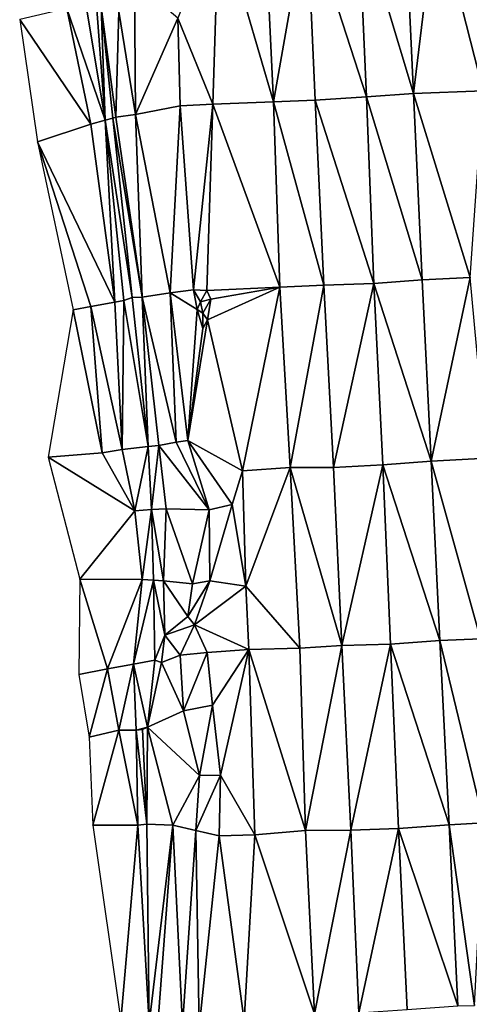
# Model space of a CAD drawing. Header units: feet. Extents: x 116535 to 120173, y 200032 to 203855.
# Tile 29 of 87: x 118255 to 118365, y 201669 to 201911. Entities that reach past the tile are written whole.
import ezdxf

# ---------------------------------------------------------------- set-up
doc = ezdxf.new("R2010")
doc.units = ezdxf.units.FT
doc.header["$MEASUREMENT"] = 0
doc.layers.add('V-TOPO-TINN-3DFC', color=3, linetype='Continuous')

msp = doc.modelspace()

# ---------------------------------------------------------------- linework, layer by layer
at = {"layer": 'V-TOPO-TINN-3DFC'}
for points in [[(118324.950654, 201936.932458, 572.809283), (118339.655184, 201891.698859, 573.135517), (118337.613701, 201937.759453, 573.330959)], [(118351.189745, 201892.475452, 572.957875), (118349.001958, 201938.13506, 573.173721), (118337.613701, 201937.759453, 573.330959)], [(118351.189745, 201892.475452, 572.957875), (118337.613701, 201937.759453, 573.330959), (118339.655184, 201891.698859, 573.135517)], [(118351.189745, 201892.475452, 572.957875), (118356.733213, 201938.437938, 572.391156), (118349.001958, 201938.13506, 573.173721)], [(118368.274521, 201893.143333, 570.449071), (118356.733213, 201938.437938, 572.391156), (118351.189745, 201892.475452, 572.957875)], [(118368.274521, 201893.143333, 570.449071), (118366.382929, 201938.784256, 570.39664), (118356.733213, 201938.437938, 572.391156)], [(118301.9401, 201889.8729, 563.489), (118303.4302, 201936.3326, 565.334), (118293.3694, 201910.9646, 559.158)], [(118301.9401, 201889.8729, 563.489), (118316.8203, 201890.4119, 571.482), (118303.4302, 201936.3326, 565.334)], [(118316.8203, 201890.4119, 571.482), (118314.5831, 201936.8516, 571.277), (118303.4302, 201936.3326, 565.334)], [(118324.950654, 201936.932458, 572.809283), (118314.5831, 201936.8516, 571.277), (118316.8203, 201890.4119, 571.482)], [(118327.070243, 201890.851211, 572.720738), (118324.950654, 201936.932458, 572.809283), (118316.8203, 201890.4119, 571.482)], [(118327.070243, 201890.851211, 572.720738), (118339.655184, 201891.698859, 573.135517), (118324.950654, 201936.932458, 572.809283)], [(118282.9926, 201887.3117, 559.374), (118282.7086, 201920.0263, 557.837), (118278.8843, 201912.5927, 558.04)], [(118282.9926, 201887.3117, 559.374), (118293.3694, 201910.9646, 559.158), (118282.7086, 201920.0263, 557.837)], [(118275.502, 201885.9226, 549.777), (118270.8736, 201914.0408, 549.547), (118266.1623, 201913.3568, 548.358)], [(118273.4338, 201914.2648, 550.967), (118270.8736, 201914.0408, 549.547), (118275.502, 201885.9226, 549.777)], [(118273.4338, 201914.2648, 550.967), (118275.502, 201885.9226, 549.777), (118274.5719, 201913.7408, 551.943)], [(118278.8843, 201912.5927, 558.04), (118274.5719, 201913.7408, 551.943), (118278.1212, 201886.7096, 551.807)], [(118274.5719, 201913.7408, 551.943), (118277.3832, 201886.4156, 550.652), (118278.1212, 201886.7096, 551.807)], [(118274.5719, 201913.7408, 551.943), (118275.502, 201885.9226, 549.777), (118277.3832, 201886.4156, 550.652)], [(118271.9927, 201884.9755, 548.772), (118266.1623, 201913.3568, 548.358), (118254.5663, 201910.6876, 547.194)], [(118275.502, 201885.9226, 549.777), (118266.1623, 201913.3568, 548.358), (118271.9927, 201884.9755, 548.772)], [(118282.9926, 201887.3117, 559.374), (118278.8843, 201912.5927, 558.04), (118278.1212, 201886.7096, 551.807)], [(118271.9927, 201884.9755, 548.772), (118254.5663, 201910.6876, 547.194), (118258.9267, 201880.6042, 547.386)], [(118293.8935, 201889.4279, 559.134), (118293.3694, 201910.9646, 559.158), (118282.9926, 201887.3117, 559.374)], [(118301.9401, 201889.8729, 563.489), (118293.3694, 201910.9646, 559.158), (118293.8935, 201889.4279, 559.134)], [(118351.189745, 201892.475452, 572.957875), (118339.655184, 201891.698859, 573.135517), (118353.316671, 201846.697643, 572.923782)], [(118368.274521, 201893.143333, 570.449071), (118351.189745, 201892.475452, 572.957875), (118365.012691, 201847.275989, 571.564348)], [(118365.012691, 201847.275989, 571.564348), (118351.189745, 201892.475452, 572.957875), (118353.316671, 201846.697643, 572.923782)], [(118293.8935, 201889.4279, 559.134), (118282.9926, 201887.3117, 559.374), (118291.4583, 201843.5582, 558.074)], [(118293.8935, 201889.4279, 559.134), (118291.4583, 201843.5582, 558.074), (118297.1987, 201844.3043, 558.722)], [(118297.1987, 201844.3043, 558.722), (118301.9401, 201889.8729, 563.489), (118293.8935, 201889.4279, 559.134)], [(118297.1987, 201844.3043, 558.722), (118300.449, 201844.0952, 560.999), (118301.9401, 201889.8729, 563.489)], [(118318.3414, 201844.9633, 570.972), (118301.9401, 201889.8729, 563.489), (118300.449, 201844.0952, 560.999)], [(118318.3414, 201844.9633, 570.972), (118316.8203, 201890.4119, 571.482), (118301.9401, 201889.8729, 563.489)], [(118329.132635, 201845.435392, 572.575325), (118327.070243, 201890.851211, 572.720738), (118316.8203, 201890.4119, 571.482)], [(118329.132635, 201845.435392, 572.575325), (118316.8203, 201890.4119, 571.482), (118318.3414, 201844.9633, 570.972)], [(118327.070243, 201890.851211, 572.720738), (118341.442424, 201845.869579, 573.061183), (118339.655184, 201891.698859, 573.135517)], [(118329.132635, 201845.435392, 572.575325), (118341.442424, 201845.869579, 573.061183), (118327.070243, 201890.851211, 572.720738)], [(118353.316671, 201846.697643, 572.923782), (118339.655184, 201891.698859, 573.135517), (118341.442424, 201845.869579, 573.061183)], [(118278.1212, 201886.7096, 551.807), (118284.5657, 201842.4521, 551.976), (118282.9926, 201887.3117, 559.374)], [(118291.4583, 201843.5582, 558.074), (118282.9926, 201887.3117, 559.374), (118284.5657, 201842.4521, 551.976)], [(118277.9112, 201841.232, 549.115), (118271.9927, 201884.9755, 548.772), (118258.9267, 201880.6042, 547.386)], [(118275.502, 201885.9226, 549.777), (118271.9927, 201884.9755, 548.772), (118277.9112, 201841.232, 549.115)], [(118282.1795, 201842.3631, 550.812), (118277.3832, 201886.4156, 550.652), (118275.502, 201885.9226, 549.777)], [(118275.502, 201885.9226, 549.777), (118280.1214, 201841.6261, 550.11), (118282.1795, 201842.3631, 550.812)], [(118275.502, 201885.9226, 549.777), (118277.9112, 201841.232, 549.115), (118280.1214, 201841.6261, 550.11)], [(118278.1212, 201886.7096, 551.807), (118277.3832, 201886.4156, 550.652), (118284.5657, 201842.4521, 551.976)], [(118284.5657, 201842.4521, 551.976), (118277.3832, 201886.4156, 550.652), (118282.1795, 201842.3631, 550.812)], [(118277.9112, 201841.232, 549.115), (118258.9267, 201880.6042, 547.386), (118272.0427, 201840.1869, 548.127)], [(118272.0427, 201840.1869, 548.127), (118258.9267, 201880.6042, 547.386), (118267.6534, 201839.3539, 547.422)], [(118331.491993, 201800.620096, 572.530532), (118341.442424, 201845.869579, 573.061183), (118329.132635, 201845.435392, 572.575325)], [(118331.491993, 201800.620096, 572.530532), (118343.627991, 201801.299619, 572.93331), (118341.442424, 201845.869579, 573.061183)], [(118355.506676, 201802.219311, 572.828875), (118353.316671, 201846.697643, 572.923782), (118341.442424, 201845.869579, 573.061183)], [(118355.506676, 201802.219311, 572.828875), (118341.442424, 201845.869579, 573.061183), (118343.627991, 201801.299619, 572.93331)], [(118355.506676, 201802.219311, 572.828875), (118365.012691, 201847.275989, 571.564348), (118353.316671, 201846.697643, 572.923782)], [(118355.506676, 201802.219311, 572.828875), (118369.117157, 201802.986503, 571.58754), (118365.012691, 201847.275989, 571.564348)], [(118284.5657, 201842.4521, 551.976), (118292.9084, 201806.8643, 553.115), (118291.4583, 201843.5582, 558.074)], [(118291.4583, 201843.5582, 558.074), (118298.1298, 201839.4199, 558.514), (118297.1987, 201844.3043, 558.722)], [(118295.7846, 201807.3093, 558.506), (118298.1298, 201839.4199, 558.514), (118291.4583, 201843.5582, 558.074)], [(118291.4583, 201843.5582, 558.074), (118292.9084, 201806.8643, 553.115), (118295.7846, 201807.3093, 558.506)], [(118297.1987, 201844.3043, 558.722), (118298.8759, 201841.317, 558.896), (118300.449, 201844.0952, 560.999)], [(118297.1987, 201844.3043, 558.722), (118298.1298, 201839.4199, 558.514), (118298.8759, 201841.317, 558.896)], [(118301.4251, 201842.0221, 561.645), (118300.449, 201844.0952, 560.999), (118298.8759, 201841.317, 558.896)], [(118318.3414, 201844.9633, 570.972), (118300.449, 201844.0952, 560.999), (118301.4251, 201842.0221, 561.645)], [(118309.1757, 201799.7997, 564.613), (118318.3414, 201844.9633, 570.972), (118300.631, 201836.9107, 561.072)], [(118300.631, 201836.9107, 561.072), (118318.3414, 201844.9633, 570.972), (118301.4251, 201842.0221, 561.645)], [(118309.1757, 201799.7997, 564.613), (118320.8736, 201800.6198, 571.054), (118318.3414, 201844.9633, 570.972)], [(118329.132635, 201845.435392, 572.575325), (118318.3414, 201844.9633, 570.972), (118320.8736, 201800.6198, 571.054)], [(118331.491993, 201800.620096, 572.530532), (118329.132635, 201845.435392, 572.575325), (118320.8736, 201800.6198, 571.054)], [(118279.6613, 201805.0721, 548.759), (118277.9112, 201841.232, 549.115), (118272.0427, 201840.1869, 548.127)], [(118279.6613, 201805.0721, 548.759), (118280.1214, 201841.6261, 550.11), (118277.9112, 201841.232, 549.115)], [(118286.0778, 201805.8472, 550.067), (118280.1214, 201841.6261, 550.11), (118279.6613, 201805.0721, 548.759)], [(118286.0778, 201805.8472, 550.067), (118282.1795, 201842.3631, 550.812), (118280.1214, 201841.6261, 550.11)], [(118286.0778, 201805.8472, 550.067), (118284.5657, 201842.4521, 551.976), (118282.1795, 201842.3631, 550.812)], [(118288.6901, 201806.0742, 551.036), (118284.5657, 201842.4521, 551.976), (118286.0778, 201805.8472, 550.067)], [(118284.5657, 201842.4521, 551.976), (118288.6901, 201806.0742, 551.036), (118292.9084, 201806.8643, 553.115)], [(118298.1298, 201839.4199, 558.514), (118299.4579, 201838.5198, 559.08), (118298.8759, 201841.317, 558.896)], [(118301.4251, 201842.0221, 561.645), (118298.8759, 201841.317, 558.896), (118299.4579, 201838.5198, 559.08)], [(118301.4251, 201842.0221, 561.645), (118299.4579, 201838.5198, 559.08), (118300.631, 201836.9107, 561.072)], [(118261.5819, 201803.171, 547.366), (118274.7499, 201804.2551, 548.553), (118267.6534, 201839.3539, 547.422)], [(118274.7499, 201804.2551, 548.553), (118272.0427, 201840.1869, 548.127), (118267.6534, 201839.3539, 547.422)], [(118274.7499, 201804.2551, 548.553), (118279.6613, 201805.0721, 548.759), (118272.0427, 201840.1869, 548.127)], [(118295.7846, 201807.3093, 558.506), (118299.4439, 201834.8075, 560.192), (118298.1298, 201839.4199, 558.514)], [(118299.4439, 201834.8075, 560.192), (118299.4579, 201838.5198, 559.08), (118298.1298, 201839.4199, 558.514)], [(118300.631, 201836.9107, 561.072), (118295.7846, 201807.3093, 558.506), (118309.1757, 201799.7997, 564.613)], [(118300.631, 201836.9107, 561.072), (118299.4439, 201834.8075, 560.192), (118295.7846, 201807.3093, 558.506)], [(118300.631, 201836.9107, 561.072), (118299.4579, 201838.5198, 559.08), (118299.4439, 201834.8075, 560.192)], [(118301.05, 201790.279, 555.826), (118295.7846, 201807.3093, 558.506), (118292.9084, 201806.8643, 553.115)], [(118295.7846, 201807.3093, 558.506), (118306.7155, 201791.6131, 562.99), (118309.1757, 201799.7997, 564.613)], [(118295.7846, 201807.3093, 558.506), (118301.05, 201790.279, 555.826), (118306.7155, 201791.6131, 562.99)], [(118282.8216, 201790.0159, 548.771), (118279.6613, 201805.0721, 548.759), (118274.7499, 201804.2551, 548.553)], [(118282.8216, 201790.0159, 548.771), (118286.0778, 201805.8472, 550.067), (118279.6613, 201805.0721, 548.759)], [(118286.8579, 201790.356, 550.242), (118286.0778, 201805.8472, 550.067), (118282.8216, 201790.0159, 548.771)], [(118286.8579, 201790.356, 550.242), (118288.6901, 201806.0742, 551.036), (118286.0778, 201805.8472, 550.067)], [(118290.5112, 201790.506, 551.88), (118288.6901, 201806.0742, 551.036), (118286.8579, 201790.356, 550.242)], [(118301.05, 201790.279, 555.826), (118292.9084, 201806.8643, 553.115), (118288.6901, 201806.0742, 551.036)], [(118288.6901, 201806.0742, 551.036), (118290.5112, 201790.506, 551.88), (118301.05, 201790.279, 555.826)], [(118282.8216, 201790.0159, 548.771), (118274.7499, 201804.2551, 548.553), (118261.5819, 201803.171, 547.366)], [(118269.3025, 201773.2336, 547.16), (118282.8216, 201790.0159, 548.771), (118261.5819, 201803.171, 547.366)], [(118355.506676, 201802.219311, 572.828875), (118367.607058, 201758.585029, 571.562967), (118369.117157, 201802.986503, 571.58754)], [(118310.0358, 201771.5145, 564.697), (118320.8736, 201800.6198, 571.054), (118309.1757, 201799.7997, 564.613)], [(118320.8736, 201800.6198, 571.054), (118310.0358, 201771.5145, 564.697), (118323.2578, 201756.2842, 571.26)], [(118333.571693, 201756.973578, 572.476728), (118331.491993, 201800.620096, 572.530532), (118320.8736, 201800.6198, 571.054)], [(118320.8736, 201800.6198, 571.054), (118323.2578, 201756.2842, 571.26), (118333.571693, 201756.973578, 572.476728)], [(118333.571693, 201756.973578, 572.476728), (118343.627991, 201801.299619, 572.93331), (118331.491993, 201800.620096, 572.530532)], [(118333.571693, 201756.973578, 572.476728), (118345.545525, 201757.304394, 572.906252), (118343.627991, 201801.299619, 572.93331)], [(118355.506676, 201802.219311, 572.828875), (118343.627991, 201801.299619, 572.93331), (118357.614056, 201758.203825, 572.717851)], [(118357.614056, 201758.203825, 572.717851), (118343.627991, 201801.299619, 572.93331), (118345.545525, 201757.304394, 572.906252)], [(118355.506676, 201802.219311, 572.828875), (118357.614056, 201758.203825, 572.717851), (118367.607058, 201758.585029, 571.562967)], [(118310.0358, 201771.5145, 564.697), (118309.1757, 201799.7997, 564.613), (118306.7155, 201791.6131, 562.99)], [(118284.5627, 201773.1576, 548.454), (118286.8579, 201790.356, 550.242), (118282.8216, 201790.0159, 548.771)], [(118287.375, 201772.9806, 550.197), (118286.8579, 201790.356, 550.242), (118284.5627, 201773.1576, 548.454)], [(118289.8502, 201772.8616, 551.445), (118290.5112, 201790.506, 551.88), (118286.8579, 201790.356, 550.242)], [(118287.375, 201772.9806, 550.197), (118289.8502, 201772.8616, 551.445), (118286.8579, 201790.356, 550.242)], [(118296.9507, 201772.1215, 553.85), (118290.5112, 201790.506, 551.88), (118289.8502, 201772.8616, 551.445)], [(118296.9507, 201772.1215, 553.85), (118301.05, 201790.279, 555.826), (118290.5112, 201790.506, 551.88)], [(118301.1781, 201772.8456, 559.209), (118301.05, 201790.279, 555.826), (118296.9507, 201772.1215, 553.85)], [(118301.1781, 201772.8456, 559.209), (118306.7155, 201791.6131, 562.99), (118301.05, 201790.279, 555.826)], [(118301.1781, 201772.8456, 559.209), (118310.0358, 201771.5145, 564.697), (118306.7155, 201791.6131, 562.99)], [(118284.5627, 201773.1576, 548.454), (118282.8216, 201790.0159, 548.771), (118269.3025, 201773.2336, 547.16)], [(118276.0711, 201751.2638, 549.274), (118269.3025, 201773.2336, 547.16), (118269.0805, 201749.8317, 547.796)], [(118276.0711, 201751.2638, 549.274), (118284.5627, 201773.1576, 548.454), (118269.3025, 201773.2336, 547.16)], [(118276.0711, 201751.2638, 549.274), (118282.4976, 201752.3509, 550.157), (118284.5627, 201773.1576, 548.454)], [(118287.375, 201772.9806, 550.197), (118284.5627, 201773.1576, 548.454), (118282.4976, 201752.3509, 550.157)], [(118287.695, 201753.384, 551.878), (118287.375, 201772.9806, 550.197), (118282.4976, 201752.3509, 550.157)], [(118287.695, 201753.384, 551.878), (118290.1752, 201759.5235, 553.156), (118287.375, 201772.9806, 550.197)], [(118290.1752, 201759.5235, 553.156), (118289.8502, 201772.8616, 551.445), (118287.375, 201772.9806, 550.197)], [(118290.1752, 201759.5235, 553.156), (118295.7776, 201764.0499, 553.856), (118289.8502, 201772.8616, 551.445)], [(118295.7776, 201764.0499, 553.856), (118296.9507, 201772.1215, 553.85), (118289.8502, 201772.8616, 551.445)], [(118297.4518, 201762.0117, 558.249), (118301.1781, 201772.8456, 559.209), (118295.7776, 201764.0499, 553.856)], [(118301.1781, 201772.8456, 559.209), (118296.9507, 201772.1215, 553.85), (118295.7776, 201764.0499, 553.856)], [(118297.4518, 201762.0117, 558.249), (118310.0358, 201771.5145, 564.697), (118301.1781, 201772.8456, 559.209)], [(118310.7548, 201756.0052, 564.251), (118310.0358, 201771.5145, 564.697), (118297.4518, 201762.0117, 558.249)], [(118323.2578, 201756.2842, 571.26), (118310.0358, 201771.5145, 564.697), (118310.7548, 201756.0052, 564.251)], [(118297.4518, 201762.0117, 558.249), (118295.7776, 201764.0499, 553.856), (118290.1752, 201759.5235, 553.156)], [(118293.9295, 201754.5571, 558.806), (118297.4518, 201762.0117, 558.249), (118290.1752, 201759.5235, 553.156)], [(118300.581, 201755.2492, 559.959), (118297.4518, 201762.0117, 558.249), (118293.9295, 201754.5571, 558.806)], [(118310.7548, 201756.0052, 564.251), (118297.4518, 201762.0117, 558.249), (118300.581, 201755.2492, 559.959)], [(118290.1752, 201759.5235, 553.156), (118287.695, 201753.384, 551.878), (118289.3511, 201752.803, 552.649)], [(118290.1752, 201759.5235, 553.156), (118289.3511, 201752.803, 552.649), (118293.9295, 201754.5571, 558.806)], [(118333.571693, 201756.973578, 572.476728), (118323.2578, 201756.2842, 571.26), (118324.6739, 201711.4987, 570.764)], [(118335.744346, 201711.585406, 572.288905), (118333.571693, 201756.973578, 572.476728), (118324.6739, 201711.4987, 570.764)], [(118335.744346, 201711.585406, 572.288905), (118345.545525, 201757.304394, 572.906252), (118333.571693, 201756.973578, 572.476728)], [(118335.744346, 201711.585406, 572.288905), (118347.482706, 201712.010499, 572.74422), (118345.545525, 201757.304394, 572.906252)], [(118357.614056, 201758.203825, 572.717851), (118345.545525, 201757.304394, 572.906252), (118359.917029, 201712.933556, 572.536332)], [(118359.917029, 201712.933556, 572.536332), (118345.545525, 201757.304394, 572.906252), (118347.482706, 201712.010499, 572.74422)], [(118357.614056, 201758.203825, 572.717851), (118368.429671, 201713.43848, 571.526717), (118367.607058, 201758.585029, 571.562967)], [(118357.614056, 201758.203825, 572.717851), (118359.917029, 201712.933556, 572.536332), (118368.429671, 201713.43848, 571.526717)], [(118293.9295, 201754.5571, 558.806), (118289.3511, 201752.803, 552.649), (118294.7095, 201740.95, 559.13)], [(118300.581, 201755.2492, 559.959), (118293.9295, 201754.5571, 558.806), (118294.7095, 201740.95, 559.13)], [(118300.581, 201755.2492, 559.959), (118294.7095, 201740.95, 559.13), (118301.8431, 201742.3331, 559.687)], [(118310.7548, 201756.0052, 564.251), (118300.581, 201755.2492, 559.959), (118301.8431, 201742.3331, 559.687)], [(118310.7548, 201756.0052, 564.251), (118301.8431, 201742.3331, 559.687), (118303.8113, 201725.1028, 559.942)], [(118310.7548, 201756.0052, 564.251), (118303.8113, 201725.1028, 559.942), (118312.2009, 201710.4426, 564.516)], [(118324.6739, 201711.4987, 570.764), (118323.2578, 201756.2842, 571.26), (118310.7548, 201756.0052, 564.251)], [(118310.7548, 201756.0052, 564.251), (118312.2009, 201710.4426, 564.516), (118324.6739, 201711.4987, 570.764)], [(118278.8453, 201736.1426, 549.32), (118282.4976, 201752.3509, 550.157), (118276.0711, 201751.2638, 549.274)], [(118283.1586, 201736.1446, 550.107), (118282.4976, 201752.3509, 550.157), (118278.8453, 201736.1426, 549.32)], [(118287.695, 201753.384, 551.878), (118282.4976, 201752.3509, 550.157), (118285.8868, 201736.8817, 551.149)], [(118285.8868, 201736.8817, 551.149), (118282.4976, 201752.3509, 550.157), (118283.1586, 201736.1446, 550.107)], [(118287.695, 201753.384, 551.878), (118285.8868, 201736.8817, 551.149), (118289.3511, 201752.803, 552.649)], [(118294.7095, 201740.95, 559.13), (118289.3511, 201752.803, 552.649), (118285.8868, 201736.8817, 551.149)], [(118271.6347, 201734.4915, 548.878), (118276.0711, 201751.2638, 549.274), (118269.0805, 201749.8317, 547.796)], [(118271.6347, 201734.4915, 548.878), (118278.8453, 201736.1426, 549.32), (118276.0711, 201751.2638, 549.274)], [(118298.6959, 201725.0568, 558.938), (118301.8431, 201742.3331, 559.687), (118294.7095, 201740.95, 559.13)], [(118298.6959, 201725.0568, 558.938), (118303.8113, 201725.1028, 559.942), (118301.8431, 201742.3331, 559.687)], [(118285.8868, 201736.8817, 551.149), (118298.6959, 201725.0568, 558.938), (118294.7095, 201740.95, 559.13)], [(118272.4878, 201712.8778, 548.979), (118278.8453, 201736.1426, 549.32), (118271.6347, 201734.4915, 548.878)], [(118272.4878, 201712.8778, 548.979), (118283.5777, 201712.8128, 550.267), (118278.8453, 201736.1426, 549.32)], [(118283.5777, 201712.8128, 550.267), (118283.1586, 201736.1446, 550.107), (118278.8453, 201736.1426, 549.32)], [(118285.8868, 201736.8817, 551.149), (118283.1586, 201736.1446, 550.107), (118284.7137, 201736.3437, 550.695)], [(118285.7178, 201713.0588, 550.943), (118284.7137, 201736.3437, 550.695), (118283.1586, 201736.1446, 550.107)], [(118283.5777, 201712.8128, 550.267), (118285.7178, 201713.0588, 550.943), (118283.1586, 201736.1446, 550.107)], [(118285.8868, 201736.8817, 551.149), (118284.7137, 201736.3437, 550.695), (118285.7178, 201713.0588, 550.943)], [(118285.8868, 201736.8817, 551.149), (118285.7178, 201713.0588, 550.943), (118292.1383, 201712.8688, 552.545)], [(118285.8868, 201736.8817, 551.149), (118292.1383, 201712.8688, 552.545), (118298.6959, 201725.0568, 558.938)], [(118297.7728, 201711.5207, 560.03), (118298.6959, 201725.0568, 558.938), (118292.1383, 201712.8688, 552.545)], [(118297.7728, 201711.5207, 560.03), (118303.5262, 201710.2536, 559.644), (118303.8113, 201725.1028, 559.942)], [(118297.7728, 201711.5207, 560.03), (118303.8113, 201725.1028, 559.942), (118298.6959, 201725.0568, 558.938)], [(118312.2009, 201710.4426, 564.516), (118303.8113, 201725.1028, 559.942), (118303.5262, 201710.2536, 559.644)], [(118279.3763, 201664.7919, 549.391), (118283.5777, 201712.8128, 550.267), (118272.4878, 201712.8778, 548.979)], [(118286.3089, 201664.1839, 550.344), (118285.7178, 201713.0588, 550.943), (118283.5777, 201712.8128, 550.267)], [(118286.3089, 201664.1839, 550.344), (118292.1383, 201712.8688, 552.545), (118285.7178, 201713.0588, 550.943)], [(118288.415, 201663.9349, 551.165), (118292.1383, 201712.8688, 552.545), (118286.3089, 201664.1839, 550.344)], [(118294.4595, 201663.6359, 552.999), (118292.1383, 201712.8688, 552.545), (118288.415, 201663.9349, 551.165)], [(118294.4595, 201663.6359, 552.999), (118297.7728, 201711.5207, 560.03), (118292.1383, 201712.8688, 552.545)], [(118359.917029, 201712.933556, 572.536332), (118347.482706, 201712.010499, 572.74422), (118362.041063, 201668.485228, 572.218429)], [(118359.917029, 201712.933556, 572.536332), (118366.091619, 201668.534746, 571.436182), (118368.429671, 201713.43848, 571.526717)], [(118359.917029, 201712.933556, 572.536332), (118362.041063, 201668.485228, 572.218429), (118366.091619, 201668.534746, 571.436182)], [(118286.3089, 201664.1839, 550.344), (118283.5777, 201712.8128, 550.267), (118279.3763, 201664.7919, 549.391)], [(118297.7728, 201711.5207, 560.03), (118294.4595, 201663.6359, 552.999), (118298.6068, 201663.1738, 558.77)], [(118298.6068, 201663.1738, 558.77), (118303.5262, 201710.2536, 559.644), (118297.7728, 201711.5207, 560.03)], [(118309.6157, 201664.7749, 560.155), (118312.2009, 201710.4426, 564.516), (118303.5262, 201710.2536, 559.644)], [(118326.8731, 201666.5461, 570.25), (118312.2009, 201710.4426, 564.516), (118309.6157, 201664.7749, 560.155)], [(118326.8731, 201666.5461, 570.25), (118324.6739, 201711.4987, 570.764), (118312.2009, 201710.4426, 564.516)], [(118335.744346, 201711.585406, 572.288905), (118324.6739, 201711.4987, 570.764), (118326.8731, 201666.5461, 570.25)], [(118337.736029, 201666.798883, 571.939482), (118335.744346, 201711.585406, 572.288905), (118326.8731, 201666.5461, 570.25)], [(118347.482706, 201712.010499, 572.74422), (118335.744346, 201711.585406, 572.288905), (118337.736029, 201666.798883, 571.939482)], [(118347.482706, 201712.010499, 572.74422), (118337.736029, 201666.798883, 571.939482), (118349.606511, 201667.593174, 572.460344)], [(118362.041063, 201668.485228, 572.218429), (118347.482706, 201712.010499, 572.74422), (118349.606511, 201667.593174, 572.460344)], [(118298.6068, 201663.1738, 558.77), (118309.6157, 201664.7749, 560.155), (118303.5262, 201710.2536, 559.644)]]:
    msp.add_3dface(points, dxfattribs=at)

doc.saveas('drawing.dxf')
